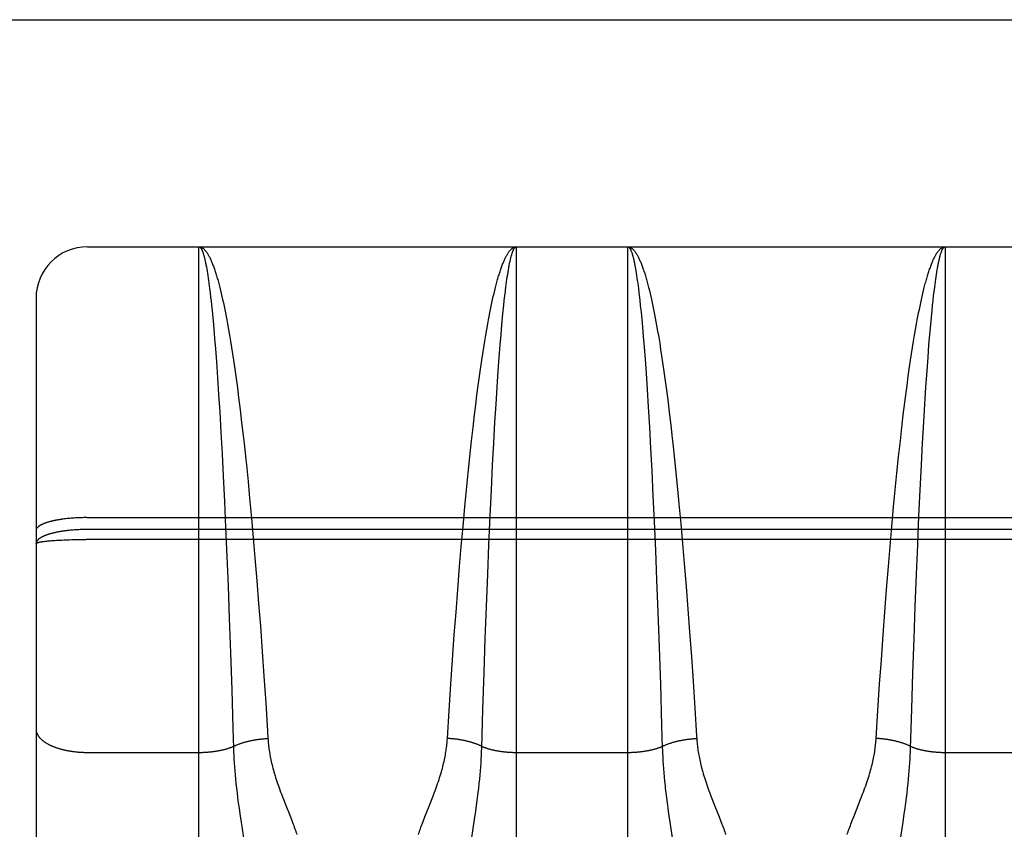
# Model space of a CAD drawing. Header units: inches. Extents: x 0 to 210, y 0 to 136.
# Tile 78 of 93: x 70.926 to 71.5, y 95.353 to 95.825. Entities that reach past the tile are written whole.
import ezdxf

# ---------------------------------------------------------------- set-up
doc = ezdxf.new("R2010")
doc.units = ezdxf.units.IN
doc.header["$LTSCALE"] = 11.549409
doc.header["$MEASUREMENT"] = 0
doc.linetypes.add('HIDDEN', pattern=[0.2, 0.1, -0.1])
doc.layers.get('0').update_dxf_attribs({"linetype": 'CONTINUOUS'})
doc.layers.add('02___PRT_ALL_AXES', color=7, linetype='CONTINUOUS')
doc.layers.add('DEFAULT_2', color=8, linetype='HIDDEN')

msp = doc.modelspace()

# ---------------------------------------------------------------- linework, layer by layer
at = {"color": 3, "linetype": 'Continuous'}
msp.add_line((68.4778, 95.82491), (97.0813, 95.82491), dxfattribs=at)
at = {"layer": '02___PRT_ALL_AXES', "color": 8, "linetype": 'HIDDEN'}
for p, q in [((70.9658, 95.69241), (71.0308, 95.69241)), ((71.2158, 95.69241), (71.2808, 95.69241)), ((71.4658, 95.69241), (71.5308, 95.69241))]:
    msp.add_line(p, q, dxfattribs=at)
at = {"layer": 'DEFAULT_2', "color": 8, "linetype": 'HIDDEN'}
for p, q in [((70.9658, 93.90741), (70.9658, 95.69241)), ((71.0308, 94.88161), (71.0308, 95.69241)), ((71.0308, 95.69241), (71.2158, 95.69241)), ((71.2158, 95.69241), (71.2158, 94.88161)), ((71.2808, 94.88161), (71.2808, 95.69241)), ((71.2808, 95.69241), (71.4658, 95.69241)), ((71.4658, 95.69241), (71.4658, 94.88161)), ((71.0351, 95.68068), (71.03531, 95.67949)), ((71.03531, 95.67949), (71.03552, 95.67825)), ((71.03552, 95.67825), (71.03573, 95.67695)), ((71.03573, 95.67695), (71.03594, 95.67559)), ((71.21077, 95.67628), (71.21098, 95.6776)), ((71.21098, 95.6776), (71.21119, 95.67888)), ((71.2851, 95.68068), (71.28531, 95.67949)), ((71.28531, 95.67949), (71.28552, 95.67825)), ((71.28552, 95.67825), (71.28573, 95.67695)), ((71.28573, 95.67695), (71.28594, 95.67559)), ((71.46077, 95.67628), (71.46098, 95.6776)), ((71.46098, 95.6776), (71.46119, 95.67888)), ((71.03594, 95.67559), (71.03615, 95.67418)), ((71.03615, 95.67418), (71.03636, 95.67272)), ((71.03636, 95.67272), (71.03657, 95.6712)), ((71.03657, 95.6712), (71.03678, 95.66963)), ((71.20993, 95.67042), (71.21014, 95.67197)), ((71.21014, 95.67197), (71.21035, 95.67346)), ((71.21035, 95.67346), (71.21056, 95.67489)), ((71.21056, 95.67489), (71.21077, 95.67628)), ((71.28594, 95.67559), (71.28615, 95.67418)), ((71.28615, 95.67418), (71.28636, 95.67272)), ((71.28636, 95.67272), (71.28657, 95.6712)), ((71.28657, 95.6712), (71.28678, 95.66963)), ((71.45993, 95.67042), (71.46014, 95.67197)), ((71.46014, 95.67197), (71.46035, 95.67346)), ((71.46035, 95.67346), (71.46056, 95.67489)), ((71.46056, 95.67489), (71.46077, 95.67628)), ((71.03678, 95.66963), (71.03699, 95.66801)), ((71.03699, 95.66801), (71.03729, 95.66548)), ((71.03729, 95.66548), (71.0376, 95.66283)), ((71.04254, 95.67019), (71.04296, 95.66858)), ((71.04296, 95.66858), (71.04337, 95.66692)), ((71.04337, 95.66692), (71.04378, 95.66521)), ((71.04378, 95.66521), (71.0442, 95.66344)), ((71.20241, 95.66344), (71.20282, 95.66521)), ((71.20282, 95.66521), (71.20324, 95.66692)), ((71.20324, 95.66692), (71.20365, 95.66858)), ((71.20952, 95.66718), (71.20973, 95.66883)), ((71.20973, 95.66883), (71.20993, 95.67042)), ((71.28678, 95.66963), (71.28699, 95.66801)), ((71.28699, 95.66801), (71.28729, 95.66548)), ((71.28729, 95.66548), (71.2876, 95.66283)), ((71.29254, 95.67019), (71.29296, 95.66858)), ((71.29296, 95.66858), (71.29337, 95.66692)), ((71.29337, 95.66692), (71.29378, 95.66521)), ((71.29378, 95.66521), (71.2942, 95.66344)), ((71.45241, 95.66344), (71.45282, 95.66521)), ((71.45282, 95.66521), (71.45324, 95.66692)), ((71.45324, 95.66692), (71.45365, 95.66858)), ((71.45911, 95.66372), (71.45942, 95.66633)), ((71.45942, 95.66633), (71.45973, 95.66883)), ((71.45973, 95.66883), (71.45993, 95.67042)), ((70.9358, 95.66241), (70.9358, 93.93741)), ((71.0376, 95.66283), (71.03781, 95.661)), ((71.0442, 95.66344), (71.0446, 95.66163)), ((71.0446, 95.66163), (71.04501, 95.65976)), ((71.04501, 95.65976), (71.04542, 95.65785)), ((71.20119, 95.65785), (71.2016, 95.65976)), ((71.2016, 95.65976), (71.202, 95.66163)), ((71.202, 95.66163), (71.20241, 95.66344)), ((71.2085, 95.65816), (71.2088, 95.661)), ((71.2088, 95.661), (71.20911, 95.66372)), ((71.2876, 95.66283), (71.28781, 95.661)), ((71.28781, 95.661), (71.28811, 95.65816)), ((71.2942, 95.66344), (71.2946, 95.66163)), ((71.45119, 95.65785), (71.4516, 95.65976)), ((71.4516, 95.65976), (71.452, 95.66163)), ((71.452, 95.66163), (71.45241, 95.66344)), ((71.4585, 95.65816), (71.4588, 95.661)), ((71.4588, 95.661), (71.45911, 95.66372)), ((71.03821, 95.65719), (71.03862, 95.65319)), ((71.04542, 95.65785), (71.04582, 95.65588)), ((71.04582, 95.65588), (71.04623, 95.65387)), ((71.04623, 95.65387), (71.04663, 95.65181)), ((71.19998, 95.65181), (71.20038, 95.65387)), ((71.20038, 95.65387), (71.20078, 95.65588)), ((71.20078, 95.65588), (71.20119, 95.65785)), ((71.20779, 95.65111), (71.20819, 95.65522)), ((71.20819, 95.65522), (71.2085, 95.65816)), ((71.28811, 95.65816), (71.28852, 95.65421)), ((71.28852, 95.65421), (71.28892, 95.65006)), ((71.29522, 95.65881), (71.29562, 95.65687)), ((71.29562, 95.65687), (71.29603, 95.65488)), ((71.29603, 95.65488), (71.29643, 95.65284)), ((71.44998, 95.65181), (71.45038, 95.65387)), ((71.45038, 95.65387), (71.45078, 95.65588)), ((71.45078, 95.65588), (71.45119, 95.65785)), ((71.45779, 95.65111), (71.45819, 95.65522)), ((71.45819, 95.65522), (71.4585, 95.65816)), ((71.03862, 95.65319), (71.03902, 95.64899)), ((71.03902, 95.64899), (71.03941, 95.64461)), ((71.04663, 95.65181), (71.04703, 95.6497)), ((71.04703, 95.6497), (71.04743, 95.64754)), ((71.19918, 95.64754), (71.19958, 95.6497)), ((71.19958, 95.6497), (71.19998, 95.65181)), ((71.20739, 95.64682), (71.20779, 95.65111)), ((71.28892, 95.65006), (71.28931, 95.64572)), ((71.29643, 95.65284), (71.29683, 95.65076)), ((71.29683, 95.65076), (71.29723, 95.64863)), ((71.29723, 95.64863), (71.29763, 95.64645)), ((71.44918, 95.64754), (71.44958, 95.6497)), ((71.44958, 95.6497), (71.44998, 95.65181)), ((71.45739, 95.64682), (71.45779, 95.65111)), ((71.03941, 95.64461), (71.0399, 95.63888)), ((71.04743, 95.64754), (71.04802, 95.64423)), ((71.04802, 95.64423), (71.04861, 95.64081)), ((71.198, 95.64081), (71.19859, 95.64423)), ((71.19859, 95.64423), (71.19918, 95.64754)), ((71.2069, 95.6412), (71.20739, 95.64682)), ((71.28931, 95.64572), (71.28981, 95.64004)), ((71.29763, 95.64645), (71.29822, 95.6431)), ((71.29822, 95.6431), (71.29881, 95.63965)), ((71.448, 95.64081), (71.44859, 95.64423)), ((71.44859, 95.64423), (71.44918, 95.64754)), ((71.4569, 95.6412), (71.45739, 95.64682)), ((71.0399, 95.63888), (71.04039, 95.63287)), ((71.04861, 95.64081), (71.0492, 95.63729)), ((71.0492, 95.63729), (71.04978, 95.63368)), ((71.19683, 95.63368), (71.19741, 95.63729)), ((71.19741, 95.63729), (71.198, 95.64081)), ((71.20641, 95.6353), (71.2069, 95.6412)), ((71.28981, 95.64004), (71.29029, 95.63409)), ((71.29881, 95.63965), (71.29939, 95.6361)), ((71.44683, 95.63368), (71.44741, 95.63729)), ((71.44741, 95.63729), (71.448, 95.64081)), ((71.45641, 95.6353), (71.4569, 95.6412)), ((71.04039, 95.63287), (71.04096, 95.62531)), ((71.04978, 95.63368), (71.05036, 95.62998)), ((71.19625, 95.62998), (71.19683, 95.63368)), ((71.20584, 95.62787), (71.20641, 95.6353)), ((71.29029, 95.63409), (71.29087, 95.62659)), ((71.29939, 95.6361), (71.29997, 95.63246)), ((71.29997, 95.63246), (71.30055, 95.62872)), ((71.44625, 95.62998), (71.44683, 95.63368)), ((71.45584, 95.62787), (71.45641, 95.6353)), ((71.04096, 95.62531), (71.04162, 95.61604)), ((71.05036, 95.62998), (71.05093, 95.62618)), ((71.05093, 95.62618), (71.05168, 95.62098)), ((71.19511, 95.6223), (71.19568, 95.62618)), ((71.19568, 95.62618), (71.19625, 95.62998)), ((71.20527, 95.62007), (71.20584, 95.62787)), ((71.29087, 95.62659), (71.29143, 95.61874)), ((71.30055, 95.62872), (71.30112, 95.62489)), ((71.30112, 95.62489), (71.30187, 95.61966)), ((71.44511, 95.6223), (71.44568, 95.62618)), ((71.44568, 95.62618), (71.44625, 95.62998)), ((71.45527, 95.62007), (71.45584, 95.62787)), ((71.05168, 95.62098), (71.05243, 95.61563)), ((71.19436, 95.61699), (71.19511, 95.6223)), ((71.20462, 95.61054), (71.20527, 95.62007)), ((71.30187, 95.61966), (71.30262, 95.61428)), ((71.44436, 95.61699), (71.44511, 95.6223)), ((71.45462, 95.61054), (71.45527, 95.62007)), ((71.04162, 95.61604), (71.04226, 95.60631)), ((71.05243, 95.61563), (71.05317, 95.61014)), ((71.19362, 95.61153), (71.19436, 95.61699)), ((71.29143, 95.61874), (71.29208, 95.60914)), ((71.30262, 95.61428), (71.30335, 95.60875)), ((71.44362, 95.61153), (71.44436, 95.61699)), ((71.05317, 95.61014), (71.0539, 95.60452)), ((71.19289, 95.60594), (71.19362, 95.61153)), ((71.20399, 95.60056), (71.20462, 95.61054)), ((71.29208, 95.60914), (71.29271, 95.59911)), ((71.30335, 95.60875), (71.30408, 95.60309)), ((71.44307, 95.60735), (71.44362, 95.61153)), ((71.45399, 95.60056), (71.45462, 95.61054)), ((71.04226, 95.60631), (71.04289, 95.59616)), ((71.0539, 95.60452), (71.0548, 95.5973)), ((71.19217, 95.60021), (71.19289, 95.60594)), ((71.30408, 95.60309), (71.30498, 95.59584)), ((71.44235, 95.60166), (71.44307, 95.60735)), ((71.0548, 95.5973), (71.05568, 95.5899)), ((71.19145, 95.59436), (71.19217, 95.60021)), ((71.20336, 95.59019), (71.20399, 95.60056)), ((71.29271, 95.59911), (71.29342, 95.58716)), ((71.44145, 95.59436), (71.44235, 95.60166)), ((71.45336, 95.59019), (71.45399, 95.60056)), ((71.04289, 95.59616), (71.04359, 95.5841)), ((71.19057, 95.58689), (71.19145, 95.59436)), ((71.30498, 95.59584), (71.30586, 95.5884)), ((71.44057, 95.58689), (71.44145, 95.59436)), ((71.05568, 95.5899), (71.05655, 95.58233)), ((71.18971, 95.57925), (71.19057, 95.58689)), ((71.20267, 95.57789), (71.20336, 95.59019)), ((71.29342, 95.58716), (71.29411, 95.57475)), ((71.30586, 95.5884), (71.30673, 95.58079)), ((71.43971, 95.57925), (71.44057, 95.58689)), ((71.45267, 95.57789), (71.45336, 95.59019)), ((71.04359, 95.5841), (71.04427, 95.57158)), ((71.05655, 95.58233), (71.05707, 95.5777)), ((71.1887, 95.56988), (71.18971, 95.57925)), ((71.30673, 95.58079), (71.30707, 95.5777)), ((71.4387, 95.56988), (71.43971, 95.57925)), ((71.05707, 95.5777), (71.05808, 95.5683)), ((71.202, 95.56518), (71.20267, 95.57789)), ((71.29411, 95.57475), (71.29477, 95.56194)), ((71.30707, 95.5777), (71.30808, 95.5683)), ((71.452, 95.56518), (71.45267, 95.57789)), ((71.04427, 95.57158), (71.04493, 95.55868)), ((71.05808, 95.5683), (71.05841, 95.56512)), ((71.18771, 95.56032), (71.1887, 95.56988)), ((71.30808, 95.5683), (71.30906, 95.55871)), ((71.43771, 95.56032), (71.4387, 95.56988)), ((71.05841, 95.56512), (71.05939, 95.55547)), ((71.20127, 95.55045), (71.202, 95.56518)), ((71.29477, 95.56194), (71.29549, 95.54713)), ((71.45127, 95.55045), (71.452, 95.56518)), ((71.04493, 95.55868), (71.04565, 95.54379)), ((71.18674, 95.5506), (71.18771, 95.56032)), ((71.30906, 95.55871), (71.31002, 95.54896)), ((71.43674, 95.5506), (71.43771, 95.56032)), ((71.05939, 95.55547), (71.06034, 95.54568)), ((71.1858, 95.54074), (71.18674, 95.5506)), ((71.20058, 95.53543), (71.20127, 95.55045)), ((71.4358, 95.54074), (71.43674, 95.5506)), ((71.45058, 95.53543), (71.45127, 95.55045)), ((71.06034, 95.54568), (71.06141, 95.53417)), ((71.29549, 95.54713), (71.29618, 95.53207)), ((71.31002, 95.54896), (71.31065, 95.54239)), ((71.04565, 95.54379), (71.04633, 95.5287)), ((71.18475, 95.52921), (71.1858, 95.54074)), ((71.31065, 95.54239), (71.31171, 95.53087)), ((71.43475, 95.52921), (71.4358, 95.54074)), ((70.95241, 95.53362), (70.95166, 95.53353)), ((70.95317, 95.53371), (70.95241, 95.53362)), ((70.95394, 95.5338), (70.95317, 95.53371)), ((70.95472, 95.53388), (70.95394, 95.5338)), ((70.9555, 95.53395), (70.95472, 95.53388)), ((70.9563, 95.53402), (70.9555, 95.53395)), ((70.9571, 95.53409), (70.9563, 95.53402)), ((70.95791, 95.53414), (70.9571, 95.53409)), ((70.95872, 95.5342), (70.95791, 95.53414)), ((70.95954, 95.53424), (70.95872, 95.5342)), ((70.96037, 95.53428), (70.95954, 95.53424)), ((70.9612, 95.53432), (70.96037, 95.53428)), ((70.96203, 95.53435), (70.9612, 95.53432)), ((70.96286, 95.53437), (70.96203, 95.53435)), ((70.9637, 95.53439), (70.96286, 95.53437)), ((70.96454, 95.5344), (70.9637, 95.53439)), ((70.96538, 95.53441), (70.96454, 95.5344)), ((70.96538, 95.53441), (71.5308, 95.53441)), ((71.06141, 95.53417), (71.06244, 95.52258)), ((71.19984, 95.51854), (71.20058, 95.53543)), ((71.44984, 95.51854), (71.45058, 95.53543)), ((70.95995, 95.52734), (70.95913, 95.52729)), ((70.96078, 95.52738), (70.95995, 95.52734)), ((70.96161, 95.52742), (70.96078, 95.52738)), ((70.96245, 95.52745), (70.96161, 95.52742)), ((70.96328, 95.52747), (70.96245, 95.52745)), ((70.96412, 95.52749), (70.96328, 95.52747)), ((70.96496, 95.5275), (70.96412, 95.52749)), ((70.9658, 95.5275), (70.96496, 95.5275)), ((71.53123, 95.5275), (70.9658, 95.5275)), ((71.04633, 95.5287), (71.04705, 95.51172)), ((71.18373, 95.51759), (71.18475, 95.52921)), ((71.29618, 95.53207), (71.29691, 95.51513)), ((71.31171, 95.53087), (71.31273, 95.51925)), ((71.43373, 95.51759), (71.43475, 95.52921)), ((70.9559, 95.52704), (70.95511, 95.52696)), ((70.95669, 95.52711), (70.9559, 95.52704)), ((70.9575, 95.52718), (70.95669, 95.52711)), ((70.95669, 95.52156), (70.95831, 95.52159)), ((70.95831, 95.52724), (70.9575, 95.52718)), ((70.95913, 95.52729), (70.95831, 95.52724)), ((70.95831, 95.52159), (70.95995, 95.52162)), ((70.95995, 95.52162), (70.96161, 95.52165)), ((70.96161, 95.52165), (70.96328, 95.52166)), ((70.96328, 95.52166), (70.96496, 95.52167)), ((71.53165, 95.52167), (70.96496, 95.52167)), ((71.06244, 95.52258), (71.06344, 95.51092)), ((70.93975, 95.52044), (70.94018, 95.5205)), ((70.94018, 95.5205), (70.94063, 95.52056)), ((70.94063, 95.52056), (70.9411, 95.52062)), ((70.9411, 95.52062), (70.94158, 95.52067)), ((70.94158, 95.52067), (70.94209, 95.52073)), ((70.94209, 95.52073), (70.94261, 95.52078)), ((70.94261, 95.52078), (70.94316, 95.52083)), ((70.94316, 95.52083), (70.94372, 95.52088)), ((70.94372, 95.52088), (70.9443, 95.52093)), ((70.9443, 95.52093), (70.94489, 95.52098)), ((70.94489, 95.52098), (70.94581, 95.52105)), ((70.94581, 95.52105), (70.94677, 95.52112)), ((70.94677, 95.52112), (70.94776, 95.52118)), ((70.94776, 95.52118), (70.94879, 95.52124)), ((70.94879, 95.52124), (70.94984, 95.5213)), ((70.94984, 95.5213), (70.95093, 95.52135)), ((70.95093, 95.52135), (70.95203, 95.5214)), ((70.95203, 95.5214), (70.95355, 95.52146)), ((70.95355, 95.52146), (70.95511, 95.52151)), ((70.95511, 95.52151), (70.95669, 95.52156)), ((71.18275, 95.50591), (71.18373, 95.51759)), ((71.19914, 95.50147), (71.19984, 95.51854)), ((71.31273, 95.51925), (71.31372, 95.50758)), ((71.43275, 95.50591), (71.43373, 95.51759)), ((71.44914, 95.50147), (71.44984, 95.51854)), ((71.04705, 95.51172), (71.04774, 95.49462)), ((71.06344, 95.51092), (71.06454, 95.49757)), ((71.29691, 95.51513), (71.2976, 95.49805)), ((71.18167, 95.49256), (71.18275, 95.50591)), ((71.31372, 95.50758), (71.3148, 95.49423)), ((71.43167, 95.49256), (71.43275, 95.50591)), ((71.19842, 95.48264), (71.19914, 95.50147)), ((71.44842, 95.48264), (71.44914, 95.50147)), ((71.04774, 95.49462), (71.04845, 95.47581)), ((71.06454, 95.49757), (71.06558, 95.48424)), ((71.2976, 95.49805), (71.29832, 95.47922)), ((71.3148, 95.49423), (71.31584, 95.48093)), ((71.18065, 95.47927), (71.18167, 95.49256)), ((71.43065, 95.47927), (71.43167, 95.49256)), ((71.06558, 95.48424), (71.06658, 95.47102)), ((71.19774, 95.46392), (71.19842, 95.48264)), ((71.44774, 95.46392), (71.44842, 95.48264)), ((71.04845, 95.47581), (71.04917, 95.4555)), ((71.17967, 95.46609), (71.18065, 95.47927)), ((71.29832, 95.47922), (71.29905, 95.45886)), ((71.31584, 95.48093), (71.31682, 95.46773)), ((71.42967, 95.46609), (71.43065, 95.47927)), ((71.06658, 95.47102), (71.06764, 95.45633)), ((71.17863, 95.45149), (71.17967, 95.46609)), ((71.31682, 95.46773), (71.31787, 95.4531)), ((71.42863, 95.45149), (71.42967, 95.46609)), ((71.19705, 95.44383), (71.19774, 95.46392)), ((71.29905, 95.45886), (71.29978, 95.43724)), ((71.44705, 95.44383), (71.44774, 95.46392)), ((71.04917, 95.4555), (71.04988, 95.43397)), ((71.06764, 95.45633), (71.06864, 95.44192)), ((71.31787, 95.4531), (71.31885, 95.43877)), ((71.17765, 95.4372), (71.17863, 95.45149)), ((71.42765, 95.4372), (71.42863, 95.45149)), ((71.06864, 95.44192), (71.06968, 95.42636)), ((71.19637, 95.42268), (71.19705, 95.44383)), ((71.44637, 95.42268), (71.44705, 95.44383)), ((71.17663, 95.4218), (71.17765, 95.4372)), ((71.29978, 95.43724), (71.30053, 95.41321)), ((71.31885, 95.43877), (71.31988, 95.42331)), ((71.42663, 95.4218), (71.42765, 95.4372)), ((71.04988, 95.43397), (71.05058, 95.41166)), ((71.06968, 95.42636), (71.07073, 95.4099)), ((71.17561, 95.40555), (71.17663, 95.4218)), ((71.19568, 95.3999), (71.19637, 95.42268)), ((71.42561, 95.40555), (71.42663, 95.4218)), ((71.44568, 95.3999), (71.44637, 95.42268)), ((71.07073, 95.4099), (71.071, 95.40555)), ((70.9658, 95.39744), (71.03121, 95.39744)), ((71.051, 95.39781), (71.05109, 95.39568)), ((71.05109, 95.39568), (71.0512, 95.39352)), ((71.19541, 95.39352), (71.19552, 95.39568)), ((71.19552, 95.39568), (71.19561, 95.39781)), ((71.19561, 95.39781), (71.19568, 95.3999)), ((71.2158, 95.39744), (71.28121, 95.39744)), ((71.30104, 95.39675), (71.30115, 95.3946)), ((71.44541, 95.39352), (71.44552, 95.39568)), ((71.44552, 95.39568), (71.44561, 95.39781)), ((71.44561, 95.39781), (71.44568, 95.3999)), ((71.4658, 95.39744), (71.53123, 95.39744)), ((71.0512, 95.39352), (71.05134, 95.3913)), ((71.05134, 95.3913), (71.05149, 95.38903)), ((71.19512, 95.38903), (71.19527, 95.3913)), ((71.19527, 95.3913), (71.19541, 95.39352)), ((71.30115, 95.3946), (71.30127, 95.39241)), ((71.30127, 95.39241), (71.30141, 95.39017)), ((71.30141, 95.39017), (71.30158, 95.38788)), ((71.44512, 95.38903), (71.44527, 95.3913)), ((71.44527, 95.3913), (71.44541, 95.39352)), ((71.05149, 95.38903), (71.05167, 95.38671)), ((71.05167, 95.38671), (71.05187, 95.38432)), ((71.05187, 95.38432), (71.0521, 95.38185)), ((71.1945, 95.38185), (71.19474, 95.38432)), ((71.19474, 95.38432), (71.19494, 95.38671)), ((71.19494, 95.38671), (71.19512, 95.38903)), ((71.30158, 95.38788), (71.30177, 95.38553)), ((71.30177, 95.38553), (71.30199, 95.3831)), ((71.4445, 95.38185), (71.44474, 95.38432)), ((71.44474, 95.38432), (71.44494, 95.38671)), ((71.44494, 95.38671), (71.44512, 95.38903)), ((71.0521, 95.38185), (71.05236, 95.37929)), ((71.19395, 95.37663), (71.19424, 95.37929)), ((71.19424, 95.37929), (71.1945, 95.38185)), ((71.30199, 95.3831), (71.30223, 95.38058)), ((71.30223, 95.38058), (71.30251, 95.37797)), ((71.44395, 95.37663), (71.44424, 95.37929)), ((71.44424, 95.37929), (71.4445, 95.38185)), ((71.05298, 95.37385), (71.05334, 95.37096)), ((71.16675, 95.37049), (71.16772, 95.37303)), ((71.19308, 95.36946), (71.19346, 95.37242)), ((71.30298, 95.37385), (71.30334, 95.37096)), ((71.41675, 95.37049), (71.41772, 95.37303)), ((71.44327, 95.37096), (71.44363, 95.37385)), ((71.44363, 95.37385), (71.44395, 95.37663)), ((71.05334, 95.37096), (71.05373, 95.36795)), ((71.05373, 95.36795), (71.05415, 95.36483)), ((71.07986, 95.37049), (71.08085, 95.36797)), ((71.08085, 95.36797), (71.0841, 95.35977)), ((71.1625, 95.35977), (71.16576, 95.36797)), ((71.16576, 95.36797), (71.16675, 95.37049)), ((71.19267, 95.3664), (71.19308, 95.36946)), ((71.30334, 95.37096), (71.30373, 95.36795)), ((71.30373, 95.36795), (71.30415, 95.36483)), ((71.32986, 95.37049), (71.33085, 95.36797)), ((71.33085, 95.36797), (71.3341, 95.35977)), ((71.4125, 95.35977), (71.41576, 95.36797)), ((71.41576, 95.36797), (71.41675, 95.37049)), ((71.44245, 95.36483), (71.44288, 95.36795)), ((71.44288, 95.36795), (71.44327, 95.37096)), ((71.05415, 95.36483), (71.05461, 95.36161)), ((71.05461, 95.36161), (71.05533, 95.35668)), ((71.19152, 95.35833), (71.19223, 95.36323)), ((71.19223, 95.36323), (71.19267, 95.3664)), ((71.30415, 95.36483), (71.30461, 95.36161)), ((71.30461, 95.36161), (71.30533, 95.35668)), ((71.44128, 95.35668), (71.442, 95.36161)), ((71.442, 95.36161), (71.44245, 95.36483)), ((71.05533, 95.35668), (71.05766, 95.3412)), ((71.0841, 95.35977), (71.08493, 95.35766)), ((71.16092, 95.35566), (71.16168, 95.35766)), ((71.16168, 95.35766), (71.1625, 95.35977)), ((71.18894, 95.3412), (71.19152, 95.35833)), ((71.30533, 95.35668), (71.30766, 95.3412)), ((71.3341, 95.35977), (71.33493, 95.35766)), ((71.41092, 95.35566), (71.41168, 95.35766)), ((71.41168, 95.35766), (71.4125, 95.35977)), ((71.43959, 95.34554), (71.44128, 95.35668))]:
    msp.add_line(p, q, dxfattribs=at)
for points in [[(71.0308, 95.69241), (71.03102, 95.6924), (71.03124, 95.69238), (71.03145, 95.69234), (71.03167, 95.69229), (71.03189, 95.69222), (71.0321, 95.69214), (71.03232, 95.69204), (71.03253, 95.69193), (71.03275, 95.6918), (71.03297, 95.69166), (71.03318, 95.6915), (71.0334, 95.69133), (71.03362, 95.69114), (71.03383, 95.69094), (71.03405, 95.69072), (71.03426, 95.69049), (71.03448, 95.69025), (71.03469, 95.68998), (71.03491, 95.68971), (71.03512, 95.68942), (71.03534, 95.68911), (71.03555, 95.68879), (71.03577, 95.68846), (71.03598, 95.68811), (71.0362, 95.68774), (71.03641, 95.68736), (71.03663, 95.68697), (71.03684, 95.68656), (71.03706, 95.68614), (71.03727, 95.6857), (71.03748, 95.68525), (71.0377, 95.68479), (71.03791, 95.68431), (71.03812, 95.68381), (71.03834, 95.6833), (71.03855, 95.68278), (71.03876, 95.68224), (71.03897, 95.68169), (71.03919, 95.68113), (71.0394, 95.68055), (71.03961, 95.67995), (71.03982, 95.67935), (71.04003, 95.67872), (71.04024, 95.67809), (71.04045, 95.67744), (71.04066, 95.67678), (71.04087, 95.6761), (71.04108, 95.67541), (71.04129, 95.6747), (71.0415, 95.67399), (71.04171, 95.67325), (71.04192, 95.67251), (71.04213, 95.67175), (71.04234, 95.67098), (71.04254, 95.67019)], [(71.0308, 95.69241), (71.03091, 95.6924), (71.03102, 95.69238), (71.03113, 95.69234), (71.03124, 95.69229), (71.03135, 95.69222), (71.03145, 95.69214), (71.03156, 95.69204), (71.03167, 95.69193), (71.03178, 95.69181), (71.03189, 95.69167), (71.03199, 95.69151), (71.0321, 95.69134), (71.03221, 95.69116), (71.03232, 95.69096), (71.03243, 95.69074), (71.03253, 95.69052), (71.03264, 95.69027), (71.03275, 95.69001), (71.03286, 95.68974), (71.03296, 95.68945), (71.03307, 95.68915), (71.03318, 95.68884), (71.03329, 95.6885), (71.03339, 95.68816), (71.0335, 95.6878), (71.03361, 95.68742), (71.03372, 95.68704), (71.03382, 95.68663), (71.03393, 95.68621), (71.03404, 95.68578), (71.03414, 95.68534), (71.03425, 95.68488), (71.03436, 95.6844), (71.03446, 95.68391), (71.03457, 95.68341), (71.03468, 95.68289), (71.03478, 95.68236), (71.03489, 95.68181), (71.035, 95.68125), (71.0351, 95.68068)], [(71.20365, 95.66858), (71.20406, 95.67019), (71.20427, 95.67098), (71.20448, 95.67175), (71.20469, 95.67251), (71.2049, 95.67325), (71.20511, 95.67399), (71.20532, 95.6747), (71.20552, 95.67541), (71.20573, 95.6761), (71.20594, 95.67678), (71.20616, 95.67744), (71.20637, 95.67809), (71.20658, 95.67872), (71.20679, 95.67935), (71.207, 95.67995), (71.20721, 95.68055), (71.20742, 95.68113), (71.20763, 95.68169), (71.20785, 95.68224), (71.20806, 95.68278), (71.20827, 95.6833), (71.20849, 95.68381), (71.2087, 95.68431), (71.20891, 95.68479), (71.20913, 95.68525), (71.20934, 95.6857), (71.20955, 95.68614), (71.20977, 95.68656), (71.20998, 95.68697), (71.2102, 95.68736), (71.21041, 95.68774), (71.21062, 95.68811), (71.21084, 95.68846), (71.21105, 95.68879), (71.21127, 95.68911), (71.21148, 95.68942), (71.2117, 95.68971), (71.21192, 95.68998), (71.21213, 95.69025), (71.21235, 95.69049), (71.21256, 95.69072), (71.21278, 95.69094), (71.21299, 95.69114), (71.21321, 95.69133), (71.21343, 95.6915), (71.21364, 95.69166), (71.21386, 95.6918), (71.21407, 95.69193), (71.21429, 95.69204), (71.21451, 95.69214), (71.21472, 95.69222), (71.21494, 95.69229), (71.21516, 95.69234), (71.21537, 95.69238), (71.21559, 95.6924), (71.2158, 95.69241)], [(71.21119, 95.67888), (71.2114, 95.68009), (71.21151, 95.68068), (71.21161, 95.68125), (71.21172, 95.68181), (71.21183, 95.68236), (71.21193, 95.68289), (71.21204, 95.68341), (71.21214, 95.68391), (71.21225, 95.6844), (71.21236, 95.68488), (71.21246, 95.68534), (71.21257, 95.68578), (71.21268, 95.68621), (71.21279, 95.68663), (71.21289, 95.68704), (71.213, 95.68742), (71.21311, 95.6878), (71.21321, 95.68816), (71.21332, 95.6885), (71.21343, 95.68884), (71.21354, 95.68915), (71.21364, 95.68945), (71.21375, 95.68974), (71.21386, 95.69001), (71.21397, 95.69027), (71.21408, 95.69052), (71.21418, 95.69074), (71.21429, 95.69096), (71.2144, 95.69116), (71.21451, 95.69134), (71.21461, 95.69151), (71.21472, 95.69167), (71.21483, 95.69181), (71.21494, 95.69193), (71.21505, 95.69204), (71.21516, 95.69214), (71.21526, 95.69222), (71.21537, 95.69229), (71.21548, 95.69234), (71.21559, 95.69238), (71.2157, 95.6924), (71.2158, 95.69241)], [(71.2808, 95.69241), (71.28102, 95.6924), (71.28124, 95.69238), (71.28145, 95.69234), (71.28167, 95.69229), (71.28189, 95.69222), (71.2821, 95.69214), (71.28232, 95.69204), (71.28253, 95.69193), (71.28275, 95.6918), (71.28297, 95.69166), (71.28318, 95.6915), (71.2834, 95.69133), (71.28362, 95.69114), (71.28383, 95.69094), (71.28405, 95.69072), (71.28426, 95.69049), (71.28448, 95.69025), (71.28469, 95.68998), (71.28491, 95.68971), (71.28512, 95.68942), (71.28534, 95.68911), (71.28555, 95.68879), (71.28577, 95.68846), (71.28598, 95.68811), (71.2862, 95.68774), (71.28641, 95.68736), (71.28663, 95.68697), (71.28684, 95.68656), (71.28706, 95.68614), (71.28727, 95.6857), (71.28748, 95.68525), (71.2877, 95.68479), (71.28791, 95.68431), (71.28812, 95.68381), (71.28834, 95.6833), (71.28855, 95.68278), (71.28876, 95.68224), (71.28897, 95.68169), (71.28919, 95.68113), (71.2894, 95.68055), (71.28961, 95.67995), (71.28982, 95.67935), (71.29003, 95.67872), (71.29024, 95.67809), (71.29045, 95.67744), (71.29066, 95.67678), (71.29087, 95.6761), (71.29108, 95.67541), (71.29129, 95.6747), (71.2915, 95.67399), (71.29171, 95.67325), (71.29192, 95.67251), (71.29213, 95.67175), (71.29234, 95.67098), (71.29254, 95.67019)], [(71.2808, 95.69241), (71.28091, 95.6924), (71.28102, 95.69238), (71.28113, 95.69234), (71.28124, 95.69229), (71.28135, 95.69222), (71.28145, 95.69214), (71.28156, 95.69204), (71.28167, 95.69193), (71.28178, 95.69181), (71.28189, 95.69167), (71.28199, 95.69151), (71.2821, 95.69134), (71.28221, 95.69116), (71.28232, 95.69096), (71.28243, 95.69074), (71.28253, 95.69052), (71.28264, 95.69027), (71.28275, 95.69001), (71.28286, 95.68974), (71.28296, 95.68945), (71.28307, 95.68915), (71.28318, 95.68884), (71.28329, 95.6885), (71.28339, 95.68816), (71.2835, 95.6878), (71.28361, 95.68742), (71.28372, 95.68704), (71.28382, 95.68663), (71.28393, 95.68621), (71.28404, 95.68578), (71.28414, 95.68534), (71.28425, 95.68488), (71.28436, 95.6844), (71.28446, 95.68391), (71.28457, 95.68341), (71.28468, 95.68289), (71.28478, 95.68236), (71.28489, 95.68181), (71.285, 95.68125), (71.2851, 95.68068)], [(71.45365, 95.66858), (71.45406, 95.67019), (71.45427, 95.67098), (71.45448, 95.67175), (71.45469, 95.67251), (71.4549, 95.67325), (71.45511, 95.67399), (71.45532, 95.6747), (71.45552, 95.67541), (71.45573, 95.6761), (71.45594, 95.67678), (71.45616, 95.67744), (71.45637, 95.67809), (71.45658, 95.67872), (71.45679, 95.67935), (71.457, 95.67995), (71.45721, 95.68055), (71.45742, 95.68113), (71.45763, 95.68169), (71.45785, 95.68224), (71.45806, 95.68278), (71.45827, 95.6833), (71.45849, 95.68381), (71.4587, 95.68431), (71.45891, 95.68479), (71.45913, 95.68525), (71.45934, 95.6857), (71.45955, 95.68614), (71.45977, 95.68656), (71.45998, 95.68697), (71.4602, 95.68736), (71.46041, 95.68774), (71.46062, 95.68811), (71.46084, 95.68846), (71.46105, 95.68879), (71.46127, 95.68911), (71.46148, 95.68942), (71.4617, 95.68971), (71.46192, 95.68998), (71.46213, 95.69025), (71.46235, 95.69049), (71.46256, 95.69072), (71.46278, 95.69094), (71.46299, 95.69114), (71.46321, 95.69133), (71.46343, 95.6915), (71.46364, 95.69166), (71.46386, 95.6918), (71.46407, 95.69193), (71.46429, 95.69204), (71.46451, 95.69214), (71.46472, 95.69222), (71.46494, 95.69229), (71.46516, 95.69234), (71.46537, 95.69238), (71.46559, 95.6924), (71.4658, 95.69241)], [(71.46119, 95.67888), (71.4614, 95.68009), (71.46151, 95.68068), (71.46161, 95.68125), (71.46172, 95.68181), (71.46183, 95.68236), (71.46193, 95.68289), (71.46204, 95.68341), (71.46214, 95.68391), (71.46225, 95.6844), (71.46236, 95.68488), (71.46246, 95.68534), (71.46257, 95.68578), (71.46268, 95.68621), (71.46279, 95.68663), (71.46289, 95.68704), (71.463, 95.68742), (71.46311, 95.6878), (71.46321, 95.68816), (71.46332, 95.6885), (71.46343, 95.68884), (71.46354, 95.68915), (71.46364, 95.68945), (71.46375, 95.68974), (71.46386, 95.69001), (71.46397, 95.69027), (71.46408, 95.69052), (71.46418, 95.69074), (71.46429, 95.69096), (71.4644, 95.69116), (71.46451, 95.69134), (71.46461, 95.69151), (71.46472, 95.69167), (71.46483, 95.69181), (71.46494, 95.69193), (71.46505, 95.69204), (71.46516, 95.69214), (71.46526, 95.69222), (71.46537, 95.69229), (71.46548, 95.69234), (71.46559, 95.69238), (71.4657, 95.6924), (71.4658, 95.69241)], [(71.20911, 95.66372), (71.20942, 95.66633), (71.20952, 95.66718)], [(71.03781, 95.661), (71.03811, 95.65816), (71.03821, 95.65719)], [(71.2946, 95.66163), (71.29501, 95.65976), (71.29522, 95.65881)], [(70.95166, 95.53353), (70.9513, 95.53348), (70.95093, 95.53342), (70.95056, 95.53337), (70.9502, 95.53332), (70.94985, 95.53326), (70.94949, 95.53321), (70.94914, 95.53315), (70.94879, 95.53309), (70.94845, 95.53303), (70.94811, 95.53297), (70.94777, 95.53291), (70.94743, 95.53284), (70.9471, 95.53278), (70.94677, 95.53271), (70.94645, 95.53265), (70.94613, 95.53258), (70.94582, 95.53251), (70.9455, 95.53244), (70.9452, 95.53237), (70.94489, 95.5323), (70.94459, 95.53222), (70.9443, 95.53215), (70.94401, 95.53207), (70.94372, 95.532), (70.94344, 95.53192), (70.94316, 95.53184), (70.94289, 95.53176), (70.94262, 95.53168), (70.94235, 95.5316), (70.94209, 95.53152), (70.94184, 95.53144), (70.94159, 95.53135), (70.94134, 95.53127), (70.9411, 95.53118), (70.94086, 95.5311), (70.94063, 95.53101), (70.9404, 95.53092), (70.94018, 95.53083), (70.93997, 95.53074), (70.93976, 95.53065), (70.93955, 95.53056), (70.93935, 95.53047), (70.93915, 95.53038), (70.93896, 95.53029), (70.93878, 95.53019), (70.9386, 95.5301), (70.93842, 95.53), (70.93825, 95.52991), (70.93809, 95.52981), (70.93793, 95.52971), (70.93778, 95.52962), (70.93763, 95.52952), (70.93749, 95.52942), (70.93735, 95.52932), (70.93722, 95.52922), (70.9371, 95.52913), (70.93698, 95.52903), (70.93686, 95.52893), (70.93676, 95.52883), (70.93665, 95.52872), (70.93656, 95.52862), (70.93647, 95.52852), (70.93638, 95.52842), (70.9363, 95.52832), (70.93623, 95.52822), (70.93616, 95.52811), (70.9361, 95.52801), (70.93604, 95.52791), (70.93599, 95.5278), (70.93595, 95.5277), (70.93591, 95.5276), (70.93588, 95.52749), (70.93585, 95.52739), (70.93583, 95.52729), (70.93582, 95.52718), (70.93581, 95.52708), (70.9358, 95.52697)], [(70.95511, 95.52696), (70.95471, 95.52691), (70.95432, 95.52687), (70.95394, 95.52683), (70.95355, 95.52678), (70.95317, 95.52673), (70.95279, 95.52668), (70.95241, 95.52663), (70.95203, 95.52658), (70.95166, 95.52652), (70.95129, 95.52647), (70.95093, 95.52641), (70.95056, 95.52635), (70.9502, 95.52629), (70.94984, 95.52623), (70.94949, 95.52617), (70.94914, 95.52611), (70.94879, 95.52604), (70.94844, 95.52598), (70.9481, 95.52591), (70.94776, 95.52584), (70.94743, 95.52577), (70.9471, 95.5257), (70.94677, 95.52562), (70.94645, 95.52555), (70.94613, 95.52547), (70.94581, 95.5254), (70.9455, 95.52532), (70.94519, 95.52524), (70.94489, 95.52516), (70.94459, 95.52508), (70.9443, 95.525), (70.944, 95.52491), (70.94372, 95.52483), (70.94344, 95.52474), (70.94316, 95.52466), (70.94288, 95.52457), (70.94261, 95.52448), (70.94235, 95.52439), (70.94209, 95.5243), (70.94183, 95.52421), (70.94158, 95.52411), (70.94134, 95.52402), (70.9411, 95.52392), (70.94086, 95.52383), (70.94063, 95.52373), (70.9404, 95.52363), (70.94018, 95.52353), (70.93996, 95.52344), (70.93975, 95.52334), (70.93955, 95.52323), (70.93935, 95.52313), (70.93915, 95.52303), (70.93896, 95.52293), (70.93878, 95.52282), (70.9386, 95.52272), (70.93842, 95.52261), (70.93825, 95.52251), (70.93809, 95.5224), (70.93793, 95.52229), (70.93778, 95.52218), (70.93763, 95.52208), (70.93749, 95.52197), (70.93735, 95.52186), (70.93722, 95.52175), (70.9371, 95.52164), (70.93698, 95.52153), (70.93686, 95.52141), (70.93676, 95.5213), (70.93665, 95.52119), (70.93656, 95.52108), (70.93647, 95.52096), (70.93638, 95.52085), (70.9363, 95.52074), (70.93623, 95.52062), (70.93616, 95.52051), (70.9361, 95.52039), (70.93604, 95.52028), (70.93599, 95.52016), (70.93595, 95.52005), (70.93591, 95.51993), (70.93588, 95.51982), (70.93585, 95.5197), (70.93583, 95.51959), (70.93582, 95.51947), (70.93581, 95.51935), (70.9358, 95.51924)], [(70.9358, 95.51924), (70.93581, 95.51927), (70.93582, 95.51931), (70.93583, 95.51934), (70.93585, 95.51937), (70.93588, 95.51941), (70.93591, 95.51944), (70.93595, 95.51948), (70.93599, 95.51951), (70.93604, 95.51954), (70.9361, 95.51958), (70.93616, 95.51961), (70.93623, 95.51965), (70.9363, 95.51968), (70.93638, 95.51971), (70.93647, 95.51975), (70.93656, 95.51978), (70.93665, 95.51981), (70.93676, 95.51985), (70.93686, 95.51988), (70.93698, 95.51991), (70.9371, 95.51994), (70.93722, 95.51998), (70.93735, 95.52001), (70.93749, 95.52004), (70.93763, 95.52007), (70.93778, 95.52011), (70.93793, 95.52014), (70.93809, 95.52017), (70.93825, 95.5202), (70.93842, 95.52023), (70.9386, 95.52026), (70.93878, 95.52029), (70.93896, 95.52032), (70.93915, 95.52035), (70.93935, 95.52038), (70.93955, 95.52041), (70.93975, 95.52044)], [(71.31988, 95.42331), (71.32091, 95.40699), (71.321, 95.40555)], [(71.30053, 95.41321), (71.30093, 95.3999), (71.30096, 95.39886), (71.30104, 95.39675)], [(70.9358, 95.41103), (70.93581, 95.41084), (70.93582, 95.41065), (70.93583, 95.41046), (70.93585, 95.41027), (70.93588, 95.41008), (70.93591, 95.40989), (70.93595, 95.4097), (70.93599, 95.40951), (70.93604, 95.40932), (70.9361, 95.40913), (70.93616, 95.40894), (70.93623, 95.40875), (70.9363, 95.40856), (70.93638, 95.40838), (70.93647, 95.40819), (70.93656, 95.408), (70.93665, 95.40782), (70.93676, 95.40763), (70.93686, 95.40745), (70.93698, 95.40727), (70.9371, 95.40708), (70.93722, 95.4069), (70.93735, 95.40672), (70.93749, 95.40654), (70.93763, 95.40636), (70.93778, 95.40618), (70.93793, 95.406), (70.93809, 95.40583), (70.93825, 95.40565), (70.93842, 95.40548), (70.9386, 95.4053), (70.93878, 95.40513), (70.93896, 95.40496), (70.93915, 95.40479), (70.93935, 95.40462), (70.93955, 95.40445), (70.93975, 95.40429), (70.93996, 95.40412), (70.94018, 95.40396), (70.9404, 95.4038), (70.94063, 95.40364), (70.94086, 95.40348), (70.9411, 95.40332), (70.94134, 95.40316), (70.94158, 95.40301), (70.94183, 95.40286), (70.94209, 95.4027), (70.94235, 95.40255), (70.94261, 95.40241), (70.94288, 95.40226), (70.94316, 95.40211), (70.94344, 95.40197), (70.94372, 95.40183), (70.944, 95.40169), (70.9443, 95.40155), (70.94459, 95.40142), (70.94489, 95.40128), (70.94519, 95.40115), (70.9455, 95.40102), (70.94581, 95.40089), (70.94613, 95.40077), (70.94645, 95.40064), (70.94677, 95.40052), (70.9471, 95.4004), (70.94743, 95.40028), (70.94776, 95.40017), (70.9481, 95.40006), (70.94844, 95.39994), (70.94879, 95.39983), (70.94914, 95.39973), (70.94949, 95.39962), (70.94984, 95.39952), (70.9502, 95.39942), (70.95056, 95.39932), (70.95093, 95.39923), (70.95129, 95.39913), (70.95166, 95.39904), (70.95203, 95.39895), (70.95241, 95.39887), (70.95279, 95.39878), (70.95317, 95.3987), (70.95355, 95.39862), (70.95394, 95.39855), (70.95432, 95.39847), (70.95471, 95.3984), (70.95511, 95.39833), (70.9555, 95.39826), (70.9559, 95.3982), (70.95629, 95.39814), (70.95669, 95.39808), (70.9571, 95.39802), (70.9575, 95.39797), (70.9579, 95.39792), (70.95831, 95.39787), (70.95872, 95.39782), (70.95913, 95.39778), (70.95954, 95.39774), (70.95995, 95.3977), (70.96036, 95.39766), (70.96078, 95.39763), (70.96119, 95.3976), (70.96161, 95.39757), (70.96203, 95.39755), (70.96245, 95.39752), (70.96286, 95.3975), (70.96328, 95.39749), (70.9637, 95.39747), (70.96412, 95.39746), (70.96454, 95.39745), (70.96496, 95.39744), (70.96538, 95.39744), (70.9658, 95.39744)], [(71.05058, 95.41166), (71.05093, 95.3999), (71.051, 95.39781)], [(71.0509, 95.40094), (71.05122, 95.40109), (71.05154, 95.40124), (71.05186, 95.40139), (71.05219, 95.40153), (71.05252, 95.40167), (71.05286, 95.40181), (71.0532, 95.40195), (71.05354, 95.40209), (71.05388, 95.40222), (71.05423, 95.40235), (71.05459, 95.40248), (71.05494, 95.40261), (71.0553, 95.40274), (71.05566, 95.40286), (71.05603, 95.40298), (71.0564, 95.40309), (71.05677, 95.40321), (71.05714, 95.40332), (71.05752, 95.40343), (71.0579, 95.40354), (71.05828, 95.40365), (71.05867, 95.40375), (71.05906, 95.40385), (71.05945, 95.40395), (71.05984, 95.40404), (71.06023, 95.40413), (71.06063, 95.40422), (71.06103, 95.40431), (71.06143, 95.40439), (71.06183, 95.40447), (71.06223, 95.40455), (71.06264, 95.40463), (71.06305, 95.4047), (71.06346, 95.40477), (71.06387, 95.40484), (71.06428, 95.4049), (71.06469, 95.40497), (71.06511, 95.40503), (71.06552, 95.40508), (71.06594, 95.40513), (71.06636, 95.40519), (71.06678, 95.40523), (71.0672, 95.40528), (71.06762, 95.40532), (71.06804, 95.40536), (71.06846, 95.4054), (71.06888, 95.40543), (71.06931, 95.40546), (71.06973, 95.40549), (71.07015, 95.40551), (71.07058, 95.40553), (71.071, 95.40555)], [(71.071, 95.40555), (71.07106, 95.4047), (71.07112, 95.40385), (71.0712, 95.40299), (71.07128, 95.40213), (71.07138, 95.40126), (71.07149, 95.40039), (71.0716, 95.3995), (71.07173, 95.39861), (71.07187, 95.39771), (71.07202, 95.3968), (71.07218, 95.39589), (71.07235, 95.39496), (71.07253, 95.39403), (71.07273, 95.39308), (71.07294, 95.39211), (71.07317, 95.39114), (71.0734, 95.39015), (71.07366, 95.38914), (71.07392, 95.38812), (71.07421, 95.38707), (71.07451, 95.38601), (71.07482, 95.38493), (71.07515, 95.38383), (71.0755, 95.3827), (71.07587, 95.38156), (71.07625, 95.38039), (71.07665, 95.37921), (71.07707, 95.37801), (71.0775, 95.37678), (71.07795, 95.37555), (71.07842, 95.37429), (71.07889, 95.37303), (71.07986, 95.37049)], [(71.16772, 95.37303), (71.16819, 95.37429), (71.16866, 95.37555), (71.1691, 95.37678), (71.16954, 95.37801), (71.16995, 95.37921), (71.17036, 95.38039), (71.17074, 95.38156), (71.17111, 95.3827), (71.17146, 95.38383), (71.17179, 95.38493), (71.1721, 95.38601), (71.1724, 95.38707), (71.17269, 95.38812), (71.17295, 95.38914), (71.1732, 95.39015), (71.17344, 95.39114), (71.17367, 95.39211), (71.17388, 95.39308), (71.17407, 95.39403), (71.17426, 95.39496), (71.17443, 95.39589), (71.17459, 95.3968), (71.17474, 95.39771), (71.17488, 95.39861), (71.17501, 95.3995), (71.17512, 95.40039), (71.17523, 95.40126), (71.17532, 95.40213), (71.17541, 95.40299), (71.17549, 95.40385), (71.17555, 95.4047), (71.17561, 95.40555)], [(71.19571, 95.40094), (71.19539, 95.40109), (71.19507, 95.40124), (71.19475, 95.40139), (71.19442, 95.40153), (71.19409, 95.40167), (71.19375, 95.40181), (71.19341, 95.40195), (71.19307, 95.40209), (71.19272, 95.40222), (71.19237, 95.40235), (71.19202, 95.40248), (71.19167, 95.40261), (71.19131, 95.40274), (71.19094, 95.40286), (71.19058, 95.40298), (71.19021, 95.40309), (71.18984, 95.40321), (71.18946, 95.40332), (71.18909, 95.40343), (71.18871, 95.40354), (71.18833, 95.40365), (71.18794, 95.40375), (71.18755, 95.40385), (71.18716, 95.40395), (71.18677, 95.40404), (71.18638, 95.40413), (71.18598, 95.40422), (71.18558, 95.40431), (71.18518, 95.40439), (71.18478, 95.40447), (71.18438, 95.40455), (71.18397, 95.40463), (71.18356, 95.4047), (71.18315, 95.40477), (71.18274, 95.40484), (71.18233, 95.4049), (71.18192, 95.40497), (71.1815, 95.40503), (71.18109, 95.40508), (71.18067, 95.40513), (71.18025, 95.40519), (71.17983, 95.40523), (71.17941, 95.40528), (71.17899, 95.40532), (71.17857, 95.40536), (71.17815, 95.4054), (71.17773, 95.40543), (71.1773, 95.40546), (71.17688, 95.40549), (71.17646, 95.40551), (71.17603, 95.40553), (71.17561, 95.40555)], [(71.3009, 95.40094), (71.30122, 95.40109), (71.30154, 95.40124), (71.30186, 95.40139), (71.30219, 95.40153), (71.30252, 95.40167), (71.30286, 95.40181), (71.3032, 95.40195), (71.30354, 95.40209), (71.30388, 95.40222), (71.30423, 95.40235), (71.30459, 95.40248), (71.30494, 95.40261), (71.3053, 95.40274), (71.30566, 95.40286), (71.30603, 95.40298), (71.3064, 95.40309), (71.30677, 95.40321), (71.30714, 95.40332), (71.30752, 95.40343), (71.3079, 95.40354), (71.30828, 95.40365), (71.30867, 95.40375), (71.30906, 95.40385), (71.30945, 95.40395), (71.30984, 95.40404), (71.31023, 95.40413), (71.31063, 95.40422), (71.31103, 95.40431), (71.31143, 95.40439), (71.31183, 95.40447), (71.31223, 95.40455), (71.31264, 95.40463), (71.31305, 95.4047), (71.31346, 95.40477), (71.31387, 95.40484), (71.31428, 95.4049), (71.31469, 95.40497), (71.31511, 95.40503), (71.31552, 95.40508), (71.31594, 95.40513), (71.31636, 95.40519), (71.31678, 95.40523), (71.3172, 95.40528), (71.31762, 95.40532), (71.31804, 95.40536), (71.31846, 95.4054), (71.31888, 95.40543), (71.31931, 95.40546), (71.31973, 95.40549), (71.32015, 95.40551), (71.32058, 95.40553), (71.321, 95.40555)], [(71.321, 95.40555), (71.32106, 95.4047), (71.32112, 95.40385), (71.3212, 95.40299), (71.32128, 95.40213), (71.32138, 95.40126), (71.32149, 95.40039), (71.3216, 95.3995), (71.32173, 95.39861), (71.32187, 95.39771), (71.32202, 95.3968), (71.32218, 95.39589), (71.32235, 95.39496), (71.32253, 95.39403), (71.32273, 95.39308), (71.32294, 95.39211), (71.32317, 95.39114), (71.3234, 95.39015), (71.32366, 95.38914), (71.32392, 95.38812), (71.32421, 95.38707), (71.32451, 95.38601), (71.32482, 95.38493), (71.32515, 95.38383), (71.3255, 95.3827), (71.32587, 95.38156), (71.32625, 95.38039), (71.32665, 95.37921), (71.32707, 95.37801), (71.3275, 95.37678), (71.32795, 95.37555), (71.32842, 95.37429), (71.32889, 95.37303), (71.32986, 95.37049)], [(71.41772, 95.37303), (71.41819, 95.37429), (71.41866, 95.37555), (71.4191, 95.37678), (71.41954, 95.37801), (71.41995, 95.37921), (71.42036, 95.38039), (71.42074, 95.38156), (71.42111, 95.3827), (71.42146, 95.38383), (71.42179, 95.38493), (71.4221, 95.38601), (71.4224, 95.38707), (71.42269, 95.38812), (71.42295, 95.38914), (71.4232, 95.39015), (71.42344, 95.39114), (71.42367, 95.39211), (71.42388, 95.39308), (71.42407, 95.39403), (71.42426, 95.39496), (71.42443, 95.39589), (71.42459, 95.3968), (71.42474, 95.39771), (71.42488, 95.39861), (71.42501, 95.3995), (71.42512, 95.40039), (71.42523, 95.40126), (71.42532, 95.40213), (71.42541, 95.40299), (71.42549, 95.40385), (71.42555, 95.4047), (71.42561, 95.40555)], [(71.44571, 95.40094), (71.44539, 95.40109), (71.44507, 95.40124), (71.44475, 95.40139), (71.44442, 95.40153), (71.44409, 95.40167), (71.44375, 95.40181), (71.44341, 95.40195), (71.44307, 95.40209), (71.44272, 95.40222), (71.44237, 95.40235), (71.44202, 95.40248), (71.44167, 95.40261), (71.44131, 95.40274), (71.44094, 95.40286), (71.44058, 95.40298), (71.44021, 95.40309), (71.43984, 95.40321), (71.43946, 95.40332), (71.43909, 95.40343), (71.43871, 95.40354), (71.43833, 95.40365), (71.43794, 95.40375), (71.43755, 95.40385), (71.43716, 95.40395), (71.43677, 95.40404), (71.43638, 95.40413), (71.43598, 95.40422), (71.43558, 95.40431), (71.43518, 95.40439), (71.43478, 95.40447), (71.43438, 95.40455), (71.43397, 95.40463), (71.43356, 95.4047), (71.43315, 95.40477), (71.43274, 95.40484), (71.43233, 95.4049), (71.43192, 95.40497), (71.4315, 95.40503), (71.43109, 95.40508), (71.43067, 95.40513), (71.43025, 95.40519), (71.42983, 95.40523), (71.42941, 95.40528), (71.42899, 95.40532), (71.42857, 95.40536), (71.42815, 95.4054), (71.42773, 95.40543), (71.4273, 95.40546), (71.42688, 95.40549), (71.42646, 95.40551), (71.42603, 95.40553), (71.42561, 95.40555)], [(71.03121, 95.39744), (71.03162, 95.39744), (71.03203, 95.39745), (71.03243, 95.39746), (71.03284, 95.39747), (71.03325, 95.39748), (71.03365, 95.3975), (71.03406, 95.39752), (71.03447, 95.39754), (71.03487, 95.39756), (71.03527, 95.39759), (71.03568, 95.39762), (71.03608, 95.39765), (71.03648, 95.39768), (71.03688, 95.39772), (71.03728, 95.39776), (71.03768, 95.3978), (71.03807, 95.39784), (71.03847, 95.39789), (71.03886, 95.39794), (71.03925, 95.39799), (71.03964, 95.39804), (71.04003, 95.3981), (71.04042, 95.39815), (71.04081, 95.39821), (71.04119, 95.39828), (71.04157, 95.39834), (71.04195, 95.39841), (71.04233, 95.39848), (71.0427, 95.39855), (71.04308, 95.39863), (71.04345, 95.3987), (71.04382, 95.39878), (71.04418, 95.39886), (71.04455, 95.39895), (71.04491, 95.39903), (71.04527, 95.39912), (71.04562, 95.39921), (71.04598, 95.3993), (71.04633, 95.3994), (71.04667, 95.39949), (71.04702, 95.39959), (71.04736, 95.39969), (71.0477, 95.3998), (71.04803, 95.3999), (71.04837, 95.40001), (71.04869, 95.40012), (71.04902, 95.40023), (71.04934, 95.40034), (71.04966, 95.40046), (71.04998, 95.40057), (71.05029, 95.40069), (71.0506, 95.40081), (71.0509, 95.40094)], [(71.19571, 95.40094), (71.19601, 95.40081), (71.19632, 95.40069), (71.19663, 95.40057), (71.19695, 95.40046), (71.19727, 95.40034), (71.19759, 95.40023), (71.19791, 95.40012), (71.19824, 95.40001), (71.19858, 95.3999), (71.19891, 95.3998), (71.19925, 95.39969), (71.19959, 95.39959), (71.19994, 95.39949), (71.20028, 95.3994), (71.20063, 95.3993), (71.20099, 95.39921), (71.20134, 95.39912), (71.2017, 95.39903), (71.20206, 95.39895), (71.20243, 95.39886), (71.20279, 95.39878), (71.20316, 95.3987), (71.20353, 95.39863), (71.20391, 95.39855), (71.20428, 95.39848), (71.20466, 95.39841), (71.20504, 95.39834), (71.20542, 95.39828), (71.2058, 95.39821), (71.20619, 95.39815), (71.20658, 95.3981), (71.20697, 95.39804), (71.20736, 95.39799), (71.20775, 95.39794), (71.20814, 95.39789), (71.20854, 95.39784), (71.20893, 95.3978), (71.20933, 95.39776), (71.20973, 95.39772), (71.21013, 95.39768), (71.21053, 95.39765), (71.21093, 95.39762), (71.21133, 95.39759), (71.21174, 95.39756), (71.21214, 95.39754), (71.21255, 95.39752), (71.21295, 95.3975), (71.21336, 95.39748), (71.21377, 95.39747), (71.21417, 95.39746), (71.21458, 95.39745), (71.21499, 95.39744), (71.2154, 95.39744), (71.2158, 95.39744)], [(71.28121, 95.39744), (71.28162, 95.39744), (71.28203, 95.39745), (71.28243, 95.39746), (71.28284, 95.39747), (71.28325, 95.39748), (71.28365, 95.3975), (71.28406, 95.39752), (71.28447, 95.39754), (71.28487, 95.39756), (71.28527, 95.39759), (71.28568, 95.39762), (71.28608, 95.39765), (71.28648, 95.39768), (71.28688, 95.39772), (71.28728, 95.39776), (71.28768, 95.3978), (71.28807, 95.39784), (71.28847, 95.39789), (71.28886, 95.39794), (71.28925, 95.39799), (71.28964, 95.39804), (71.29003, 95.3981), (71.29042, 95.39815), (71.29081, 95.39821), (71.29119, 95.39828), (71.29157, 95.39834), (71.29195, 95.39841), (71.29233, 95.39848), (71.2927, 95.39855), (71.29308, 95.39863), (71.29345, 95.3987), (71.29382, 95.39878), (71.29418, 95.39886), (71.29455, 95.39895), (71.29491, 95.39903), (71.29527, 95.39912), (71.29562, 95.39921), (71.29598, 95.3993), (71.29633, 95.3994), (71.29667, 95.39949), (71.29702, 95.39959), (71.29736, 95.39969), (71.2977, 95.3998), (71.29803, 95.3999), (71.29837, 95.40001), (71.29869, 95.40012), (71.29902, 95.40023), (71.29934, 95.40034), (71.29966, 95.40046), (71.29998, 95.40057), (71.30029, 95.40069), (71.3006, 95.40081), (71.3009, 95.40094)], [(71.44571, 95.40094), (71.44601, 95.40081), (71.44632, 95.40069), (71.44663, 95.40057), (71.44695, 95.40046), (71.44727, 95.40034), (71.44759, 95.40023), (71.44791, 95.40012), (71.44824, 95.40001), (71.44858, 95.3999), (71.44891, 95.3998), (71.44925, 95.39969), (71.44959, 95.39959), (71.44994, 95.39949), (71.45028, 95.3994), (71.45063, 95.3993), (71.45099, 95.39921), (71.45134, 95.39912), (71.4517, 95.39903), (71.45206, 95.39895), (71.45243, 95.39886), (71.45279, 95.39878), (71.45316, 95.3987), (71.45353, 95.39863), (71.45391, 95.39855), (71.45428, 95.39848), (71.45466, 95.39841), (71.45504, 95.39834), (71.45542, 95.39828), (71.4558, 95.39821), (71.45619, 95.39815), (71.45658, 95.3981), (71.45697, 95.39804), (71.45736, 95.39799), (71.45775, 95.39794), (71.45814, 95.39789), (71.45854, 95.39784), (71.45893, 95.3978), (71.45933, 95.39776), (71.45973, 95.39772), (71.46013, 95.39768), (71.46053, 95.39765), (71.46093, 95.39762), (71.46133, 95.39759), (71.46174, 95.39756), (71.46214, 95.39754), (71.46255, 95.39752), (71.46295, 95.3975), (71.46336, 95.39748), (71.46377, 95.39747), (71.46417, 95.39746), (71.46458, 95.39745), (71.46499, 95.39744), (71.4654, 95.39744), (71.4658, 95.39744)], [(71.05236, 95.37929), (71.05251, 95.37797), (71.05265, 95.37663), (71.05298, 95.37385)], [(71.19346, 95.37242), (71.19363, 95.37385), (71.19395, 95.37663)], [(71.30251, 95.37797), (71.30265, 95.37663), (71.30298, 95.37385)], [(71.08493, 95.35766), (71.08569, 95.35566), (71.08605, 95.3547), (71.08639, 95.35377), (71.08672, 95.35286), (71.08704, 95.35198), (71.08734, 95.35112), (71.08762, 95.35028), (71.08789, 95.34946)], [(71.15872, 95.34946), (71.15899, 95.35028), (71.15927, 95.35112), (71.15957, 95.35198), (71.15989, 95.35286), (71.16021, 95.35377), (71.16056, 95.3547), (71.16092, 95.35566)], [(71.33493, 95.35766), (71.33569, 95.35566), (71.33605, 95.3547), (71.33639, 95.35377), (71.33672, 95.35286), (71.33704, 95.35198), (71.33734, 95.35112), (71.33762, 95.35028), (71.33789, 95.34946)], [(71.40872, 95.34946), (71.40899, 95.35028), (71.40927, 95.35112), (71.40957, 95.35198), (71.40989, 95.35286), (71.41021, 95.35377), (71.41056, 95.3547), (71.41092, 95.35566)]]:
    msp.add_lwpolyline(points, dxfattribs=at)
msp.add_arc((70.9658, 95.66241), 0.03, 90, 180, dxfattribs=at)

doc.saveas('drawing.dxf')
